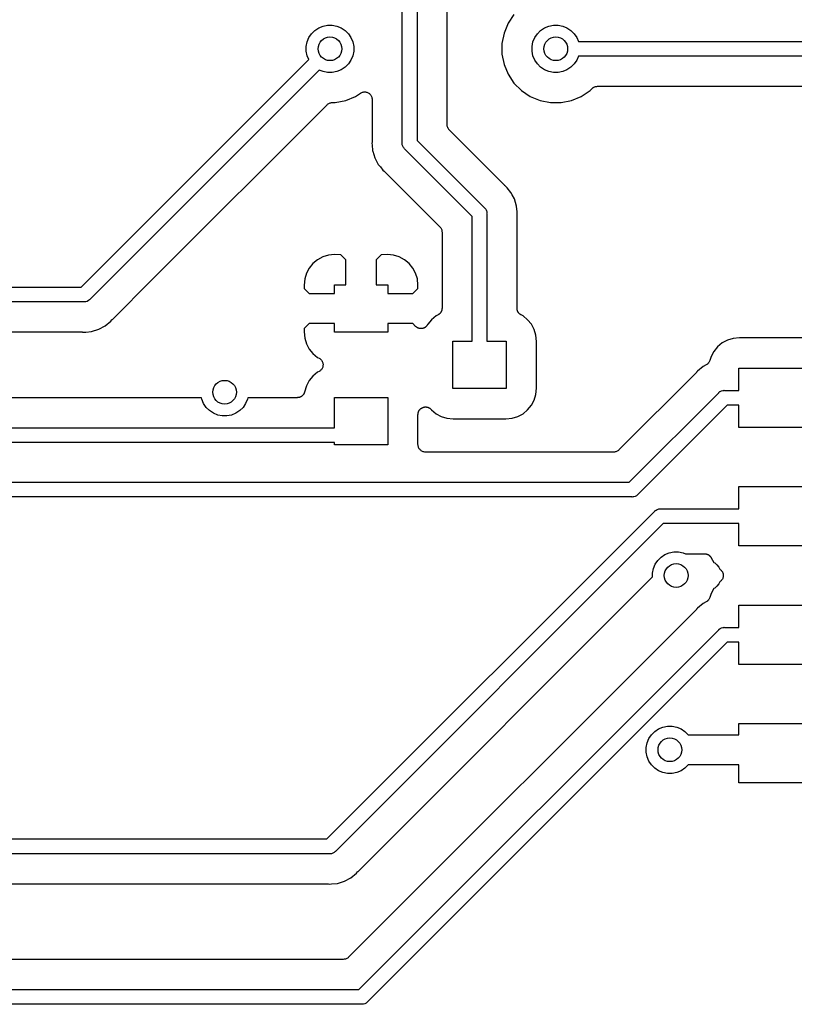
# Model space of a CAD drawing. Extents: x 0.71 to 5.18, y -2.29 to -0.62.
# Tile 24 of 29: x 3.58 to 4.1, y -2.27 to -1.62. Entities that reach past the tile are written whole.
import ezdxf

# ---------------------------------------------------------------- set-up
doc = ezdxf.new("R2010")
doc.units = 0
doc.header["$MEASUREMENT"] = 0
doc.layers.add('BLACK', color=7, linetype='CONTINUOUS')

msp = doc.modelspace()

# ---------------------------------------------------------------- linework, layer by layer
at = {"layer": 'BLACK', "linetype": 'CONTINUOUS'}
for p, q in [((3.83799, -1.70267), (3.83799, -1.50049)), ((3.84783, -1.50049), (3.84783, -1.70087)), ((3.86783, -1.69052), (3.86783, -1.51731)), ((3.91223, -1.61721), (3.90832, -1.62307)), ((3.77777, -1.62996), (3.77996, -1.62777)), ((3.77996, -1.62777), (3.78254, -1.62604)), ((3.78254, -1.62604), (3.78541, -1.62486)), ((3.78541, -1.62486), (3.78845, -1.62425)), ((3.78845, -1.62425), (3.79155, -1.62425)), ((3.79155, -1.62425), (3.79459, -1.62486)), ((3.79459, -1.62486), (3.79746, -1.62604)), ((3.79746, -1.62604), (3.80004, -1.62777)), ((3.80004, -1.62777), (3.80223, -1.62996)), ((3.90832, -1.62307), (3.90563, -1.62957)), ((3.92777, -1.62996), (3.92996, -1.62777)), ((3.92996, -1.62777), (3.93254, -1.62604)), ((3.93254, -1.62604), (3.93541, -1.62486)), ((3.93541, -1.62486), (3.93845, -1.62425)), ((3.93845, -1.62425), (3.94155, -1.62425)), ((3.94155, -1.62425), (3.94459, -1.62486)), ((3.94459, -1.62486), (3.94746, -1.62604)), ((3.94746, -1.62604), (3.95004, -1.62777)), ((3.95004, -1.62777), (3.95223, -1.62996)), ((3.77425, -1.63845), (3.77486, -1.63541)), ((3.77486, -1.63541), (3.77604, -1.63254)), ((3.77604, -1.63254), (3.77777, -1.62996)), ((3.80223, -1.62996), (3.80396, -1.63254)), ((3.80396, -1.63254), (3.80514, -1.63541)), ((3.80514, -1.63541), (3.80575, -1.63845)), ((3.90563, -1.62957), (3.90425, -1.63648)), ((3.92425, -1.63845), (3.92486, -1.63541)), ((3.92486, -1.63541), (3.92604, -1.63254)), ((3.92604, -1.63254), (3.92777, -1.62996)), ((3.95223, -1.62996), (3.95396, -1.63254)), ((3.95396, -1.63254), (3.95501, -1.63508)), ((3.95501, -1.63508), (4.14291, -1.63508)), ((3.77425, -1.64155), (3.77425, -1.63845)), ((3.77486, -1.64459), (3.77425, -1.64155)), ((3.80575, -1.64155), (3.80514, -1.64459)), ((3.80575, -1.63845), (3.80575, -1.64155)), ((3.90425, -1.63648), (3.90425, -1.64352)), ((3.92425, -1.64155), (3.92425, -1.63845)), ((3.92486, -1.64459), (3.92425, -1.64155)), ((3.62471, -1.79833), (3.77591, -1.64713)), ((3.77591, -1.64713), (3.77486, -1.64459)), ((3.80396, -1.64746), (3.80223, -1.65004)), ((3.80514, -1.64459), (3.80396, -1.64746)), ((3.90425, -1.64352), (3.90563, -1.65043)), ((3.92604, -1.64746), (3.92486, -1.64459)), ((3.92777, -1.65004), (3.92604, -1.64746)), ((3.95396, -1.64746), (3.95223, -1.65004)), ((3.95501, -1.64492), (3.95396, -1.64746)), ((4.14291, -1.64492), (3.95501, -1.64492)), ((3.78287, -1.65409), (3.6304, -1.80656)), ((3.78541, -1.65514), (3.78287, -1.65409)), ((3.78845, -1.65575), (3.78541, -1.65514)), ((3.79459, -1.65514), (3.79155, -1.65575)), ((3.79746, -1.65396), (3.79459, -1.65514)), ((3.80004, -1.65223), (3.79746, -1.65396)), ((3.80223, -1.65004), (3.80004, -1.65223)), ((3.90563, -1.65043), (3.90832, -1.65693)), ((3.92996, -1.65223), (3.92777, -1.65004)), ((3.93254, -1.65396), (3.92996, -1.65223)), ((3.93541, -1.65514), (3.93254, -1.65396)), ((3.93845, -1.65575), (3.93541, -1.65514)), ((3.94459, -1.65514), (3.94155, -1.65575)), ((3.94746, -1.65396), (3.94459, -1.65514)), ((3.95004, -1.65223), (3.94746, -1.65396)), ((3.95223, -1.65004), (3.95004, -1.65223)), ((3.79155, -1.65575), (3.78845, -1.65575)), ((3.90832, -1.65693), (3.91223, -1.66279)), ((3.94155, -1.65575), (3.93845, -1.65575)), ((3.91223, -1.66279), (3.91721, -1.66777)), ((3.91721, -1.66777), (3.92307, -1.67168)), ((3.95693, -1.67168), (3.96279, -1.66777)), ((3.96279, -1.66777), (3.96417, -1.66639)), ((3.96417, -1.66639), (3.96418, -1.66637)), ((3.96418, -1.66637), (3.96422, -1.66634)), ((3.96418, -1.66637), (3.96418, -1.66637)), ((3.96418, -1.66637), (3.96418, -1.66637)), ((3.96422, -1.66634), (3.96458, -1.66605)), ((3.96458, -1.66605), (3.96494, -1.66576)), ((3.96494, -1.66576), (3.96496, -1.66574)), ((3.96496, -1.66574), (3.96498, -1.66573)), ((3.96498, -1.66573), (3.96539, -1.66552)), ((3.96539, -1.66552), (3.9658, -1.6653)), ((3.9658, -1.6653), (3.96582, -1.66529)), ((3.96582, -1.66529), (3.96585, -1.66528)), ((3.96585, -1.66528), (3.96629, -1.66515)), ((3.96629, -1.66515), (3.96673, -1.66502)), ((3.96673, -1.66502), (3.96676, -1.66501)), ((3.96676, -1.66501), (3.96679, -1.66501)), ((3.96679, -1.66501), (3.96724, -1.66497)), ((3.96724, -1.66497), (3.96771, -1.66492)), ((3.96771, -1.66492), (4.12434, -1.66492)), ((3.79352, -1.67575), (3.80043, -1.67437)), ((3.80043, -1.67437), (3.80693, -1.67168)), ((3.80693, -1.67168), (3.81021, -1.66949)), ((3.81021, -1.66949), (3.81025, -1.66946)), ((3.81025, -1.66946), (3.81025, -1.66946)), ((3.81025, -1.66946), (3.81026, -1.66946)), ((3.81026, -1.66946), (3.81027, -1.66945)), ((3.81027, -1.66945), (3.8107, -1.66923)), ((3.8107, -1.66923), (3.81112, -1.66901)), ((3.81112, -1.66901), (3.81113, -1.66901)), ((3.81113, -1.66901), (3.81114, -1.669)), ((3.81114, -1.669), (3.8116, -1.66887)), ((3.8116, -1.66887), (3.81206, -1.66873)), ((3.81206, -1.66873), (3.81207, -1.66873)), ((3.81207, -1.66873), (3.81208, -1.66873)), ((3.81208, -1.66873), (3.81255, -1.66869)), ((3.81255, -1.66869), (3.81303, -1.66864)), ((3.81303, -1.66864), (3.81304, -1.66865)), ((3.81304, -1.66865), (3.81305, -1.66864)), ((3.81305, -1.66864), (3.81352, -1.6687)), ((3.81352, -1.6687), (3.814, -1.66875)), ((3.814, -1.66875), (3.81401, -1.66875)), ((3.81401, -1.66875), (3.81402, -1.66875)), ((3.81402, -1.66875), (3.81447, -1.66889)), ((3.81447, -1.66889), (3.81493, -1.66904)), ((3.81493, -1.66904), (3.81494, -1.66904)), ((3.81494, -1.66904), (3.81495, -1.66904)), ((3.81495, -1.66904), (3.81537, -1.66927)), ((3.81537, -1.66927), (3.81579, -1.6695)), ((3.81579, -1.6695), (3.8158, -1.66951)), ((3.8158, -1.66951), (3.81581, -1.66951)), ((3.81581, -1.66951), (3.81617, -1.66981)), ((3.81617, -1.66981), (3.81654, -1.67012)), ((3.81654, -1.67012), (3.81655, -1.67013)), ((3.81655, -1.67013), (3.81656, -1.67014)), ((3.81656, -1.67014), (3.81685, -1.67051)), ((3.81685, -1.67051), (3.81716, -1.67088)), ((3.81716, -1.67088), (3.81716, -1.67089)), ((3.81716, -1.67089), (3.81717, -1.6709)), ((3.81717, -1.6709), (3.81739, -1.67132)), ((3.81739, -1.67132), (3.81761, -1.67174)), ((3.81761, -1.67174), (3.81762, -1.67175)), ((3.81762, -1.67175), (3.81762, -1.67176)), ((3.81762, -1.67176), (3.81776, -1.67222)), ((3.81776, -1.67222), (3.8179, -1.67267)), ((3.8179, -1.67267), (3.8179, -1.67268)), ((3.8179, -1.67268), (3.8179, -1.67269)), ((3.8179, -1.67269), (3.81795, -1.67317)), ((3.81795, -1.67317), (3.81799, -1.67364)), ((3.81799, -1.67364), (3.81799, -1.70144)), ((3.92307, -1.67168), (3.92957, -1.67437)), ((3.92957, -1.67437), (3.93648, -1.67575)), ((3.94352, -1.67575), (3.95043, -1.67437)), ((3.95043, -1.67437), (3.95693, -1.67168)), ((3.67193, -1.79331), (3.78803, -1.67721)), ((3.78803, -1.67721), (3.78804, -1.6772)), ((3.78804, -1.6772), (3.78808, -1.67716)), ((3.78804, -1.6772), (3.78804, -1.6772)), ((3.78804, -1.6772), (3.78804, -1.6772)), ((3.78808, -1.67716), (3.78844, -1.67687)), ((3.78844, -1.67687), (3.7888, -1.67658)), ((3.7888, -1.67658), (3.78882, -1.67657)), ((3.78882, -1.67657), (3.78884, -1.67655)), ((3.78884, -1.67655), (3.78926, -1.67634)), ((3.78926, -1.67634), (3.78966, -1.67613)), ((3.78966, -1.67613), (3.78969, -1.67612)), ((3.78969, -1.67612), (3.78971, -1.67611)), ((3.78971, -1.67611), (3.79015, -1.67598)), ((3.79015, -1.67598), (3.7906, -1.67584)), ((3.7906, -1.67584), (3.79062, -1.67584)), ((3.79062, -1.67584), (3.79065, -1.67583)), ((3.79065, -1.67583), (3.79111, -1.67579)), ((3.79111, -1.67579), (3.79157, -1.67575)), ((3.79157, -1.67575), (3.79352, -1.67575)), ((3.93648, -1.67575), (3.94352, -1.67575)), ((3.86788, -1.69098), (3.86783, -1.69052)), ((3.86792, -1.69144), (3.86788, -1.69098)), ((3.86793, -1.69146), (3.86792, -1.69144)), ((3.86793, -1.69149), (3.86793, -1.69146)), ((3.86806, -1.69193), (3.86793, -1.69149)), ((3.86819, -1.69238), (3.86806, -1.69193)), ((3.8682, -1.6924), (3.86819, -1.69238)), ((3.86821, -1.69243), (3.8682, -1.6924)), ((3.86843, -1.69283), (3.86821, -1.69243)), ((3.86864, -1.69324), (3.86843, -1.69283)), ((3.86866, -1.69326), (3.86864, -1.69324)), ((3.86867, -1.69329), (3.86866, -1.69326)), ((3.86896, -1.69364), (3.86867, -1.69329)), ((3.86925, -1.69401), (3.86896, -1.69364)), ((3.86929, -1.69404), (3.86925, -1.69401)), ((3.8693, -1.69406), (3.86929, -1.69404)), ((3.86929, -1.69404), (3.86929, -1.69404)), ((3.86929, -1.69404), (3.86929, -1.69404)), ((3.90595, -1.73071), (3.8693, -1.69406)), ((3.84783, -1.70087), (3.89268, -1.74572)), ((3.81797, -1.70193), (3.81787, -1.70291)), ((3.81787, -1.70291), (3.81797, -1.70389)), ((3.81799, -1.70151), (3.81797, -1.70172)), ((3.81797, -1.70172), (3.81797, -1.70193)), ((3.81797, -1.70389), (3.81835, -1.7078)), ((3.81799, -1.70144), (3.81799, -1.70151)), ((3.83797, -1.70291), (3.83799, -1.70267)), ((3.83799, -1.70315), (3.83797, -1.70291)), ((3.83802, -1.70349), (3.83799, -1.70315)), ((3.83806, -1.70388), (3.83802, -1.70349)), ((3.83834, -1.70481), (3.83806, -1.70388)), ((3.8388, -1.70566), (3.83834, -1.70481)), ((3.8392, -1.70614), (3.8388, -1.70566)), ((3.83942, -1.70641), (3.8392, -1.70614)), ((3.8396, -1.70656), (3.83942, -1.70641)), ((3.88445, -1.75141), (3.8396, -1.70656)), ((3.81835, -1.7078), (3.81841, -1.708)), ((3.81841, -1.708), (3.81978, -1.7125)), ((3.81978, -1.7125), (3.82209, -1.71683)), ((3.82209, -1.71683), (3.82347, -1.71851)), ((3.82347, -1.71851), (3.82348, -1.71851)), ((3.82348, -1.71851), (3.82521, -1.72062)), ((3.82521, -1.72062), (3.82597, -1.72125)), ((3.82597, -1.72125), (3.82602, -1.72129)), ((3.82602, -1.72129), (3.82617, -1.72144)), ((3.82617, -1.72144), (3.82633, -1.72157)), ((3.82633, -1.72157), (3.86298, -1.75823)), ((3.90612, -1.73084), (3.90595, -1.73071)), ((3.90626, -1.73099), (3.90612, -1.73084)), ((3.90632, -1.73104), (3.90626, -1.73099)), ((3.90708, -1.73166), (3.90632, -1.73104)), ((3.9077, -1.73242), (3.90708, -1.73166)), ((3.91019, -1.73546), (3.9077, -1.73242)), ((3.91099, -1.73695), (3.91019, -1.73546)), ((3.91251, -1.73979), (3.91099, -1.73695)), ((3.91393, -1.74448), (3.91251, -1.73979)), ((3.89268, -1.74572), (3.89287, -1.74587)), ((3.89287, -1.74587), (3.89302, -1.74606)), ((3.89302, -1.74606), (3.89348, -1.74662)), ((3.89348, -1.74662), (3.89387, -1.74735)), ((3.91431, -1.74838), (3.91393, -1.74448)), ((3.88445, -1.83425), (3.88445, -1.75141)), ((3.89387, -1.74735), (3.89394, -1.74748)), ((3.89394, -1.74748), (3.89422, -1.74841)), ((3.89422, -1.74841), (3.89429, -1.74913)), ((3.89429, -1.74913), (3.89429, -1.74913)), ((3.89429, -1.74913), (3.89432, -1.74937)), ((3.89432, -1.74937), (3.89429, -1.74961)), ((3.89429, -1.74961), (3.89429, -1.83425)), ((3.91429, -1.75077), (3.91432, -1.75056)), ((3.91429, -1.75084), (3.91429, -1.75077)), ((3.91429, -1.81243), (3.91429, -1.75084)), ((3.91432, -1.74839), (3.91431, -1.74838)), ((3.91441, -1.74937), (3.91432, -1.74839)), ((3.91432, -1.75035), (3.91441, -1.74937)), ((3.91432, -1.75056), (3.91432, -1.75035)), ((3.86298, -1.75823), (3.863, -1.75824)), ((3.863, -1.75824), (3.863, -1.75824)), ((3.863, -1.75824), (3.863, -1.75824)), ((3.863, -1.75824), (3.86303, -1.75828)), ((3.86303, -1.75828), (3.86332, -1.75864)), ((3.86332, -1.75864), (3.86361, -1.759)), ((3.86361, -1.759), (3.86363, -1.75902)), ((3.86363, -1.75902), (3.86364, -1.75904)), ((3.86364, -1.75904), (3.86386, -1.75945)), ((3.86386, -1.75945), (3.86407, -1.75986)), ((3.86407, -1.75986), (3.86408, -1.75988)), ((3.86408, -1.75988), (3.86409, -1.75991)), ((3.86409, -1.75991), (3.86422, -1.76035)), ((3.86422, -1.76035), (3.86435, -1.76079)), ((3.86435, -1.76079), (3.86436, -1.76082)), ((3.86436, -1.76082), (3.86436, -1.76084)), ((3.86436, -1.76084), (3.8644, -1.7613)), ((3.8644, -1.7613), (3.86445, -1.76176)), ((3.86445, -1.76176), (3.86445, -1.81243)), ((3.78522, -1.77828), (3.78175, -1.78014)), ((3.78899, -1.77714), (3.78522, -1.77828)), ((3.79311, -1.77673), (3.78899, -1.77714)), ((3.79727, -1.77681), (3.79311, -1.77673)), ((3.80063, -1.78017), (3.79727, -1.77681)), ((3.82399, -1.77681), (3.82063, -1.78017)), ((3.82815, -1.77673), (3.82399, -1.77681)), ((3.83227, -1.77714), (3.82815, -1.77673)), ((3.83604, -1.77828), (3.83227, -1.77714)), ((3.83951, -1.78014), (3.83604, -1.77828)), ((3.7762, -1.78569), (3.77435, -1.78916)), ((3.7787, -1.78264), (3.7762, -1.78569)), ((3.78175, -1.78014), (3.7787, -1.78264)), ((3.80063, -1.79685), (3.80063, -1.78017)), ((3.82063, -1.78017), (3.82063, -1.79685)), ((3.84256, -1.78264), (3.83951, -1.78014)), ((3.84506, -1.78569), (3.84256, -1.78264)), ((3.84691, -1.78916), (3.84506, -1.78569)), ((3.77435, -1.78916), (3.7732, -1.79293)), ((3.84806, -1.79293), (3.84691, -1.78916)), ((2.59699, -1.79833), (3.62471, -1.79833)), ((3.64541, -1.81983), (3.67193, -1.79332)), ((3.67193, -1.79332), (3.67193, -1.79331)), ((3.7732, -1.79293), (3.7728, -1.79703)), ((3.7728, -1.79703), (3.77286, -1.79922)), ((3.77286, -1.79922), (3.77623, -1.8026)), ((3.79291, -1.8026), (3.79291, -1.79685)), ((3.79291, -1.79685), (3.80063, -1.79685)), ((3.82063, -1.79685), (3.82835, -1.79685)), ((3.82835, -1.79685), (3.82835, -1.8026)), ((3.84503, -1.8026), (3.8484, -1.79922)), ((3.84846, -1.79703), (3.84806, -1.79293)), ((3.8484, -1.79922), (3.84846, -1.79703)), ((3.77623, -1.8026), (3.79291, -1.8026)), ((3.82835, -1.8026), (3.84503, -1.8026)), ((3.62651, -1.80817), (2.59879, -1.80817)), ((3.62675, -1.80819), (3.62651, -1.80817)), ((3.62699, -1.80817), (3.62675, -1.80819)), ((3.62772, -1.8081), (3.62699, -1.80817)), ((3.62699, -1.80817), (3.62699, -1.80817)), ((3.62864, -1.80782), (3.62772, -1.8081)), ((3.6295, -1.80736), (3.62864, -1.80782)), ((3.63025, -1.80674), (3.6295, -1.80736)), ((3.6304, -1.80656), (3.63025, -1.80674)), ((3.86049, -1.81754), (3.85744, -1.82004)), ((3.86181, -1.81684), (3.86049, -1.81754)), ((3.86199, -1.81671), (3.86181, -1.81684)), ((3.86219, -1.81661), (3.86199, -1.81671)), ((3.8624, -1.81644), (3.86219, -1.81661)), ((3.86262, -1.8163), (3.8624, -1.81644)), ((3.86277, -1.81614), (3.86262, -1.8163)), ((3.86295, -1.816), (3.86277, -1.81614)), ((3.86312, -1.8158), (3.86295, -1.816)), ((3.86331, -1.81561), (3.86312, -1.8158)), ((3.86343, -1.81542), (3.86331, -1.81561)), ((3.86357, -1.81525), (3.86343, -1.81542)), ((3.8637, -1.81502), (3.86357, -1.81525)), ((3.86385, -1.8148), (3.8637, -1.81502)), ((3.86394, -1.81459), (3.86385, -1.8148)), ((3.86404, -1.8144), (3.86394, -1.81459)), ((3.86413, -1.81414), (3.86404, -1.8144)), ((3.86423, -1.8139), (3.86413, -1.81414)), ((3.86427, -1.81368), (3.86423, -1.8139)), ((3.86434, -1.81347), (3.86427, -1.81368)), ((3.86437, -1.8132), (3.86434, -1.81347)), ((3.86442, -1.81294), (3.86437, -1.8132)), ((3.86445, -1.8125), (3.86442, -1.81272)), ((3.86442, -1.81272), (3.86442, -1.81294)), ((3.86445, -1.81243), (3.86445, -1.8125)), ((3.91431, -1.81265), (3.91429, -1.81243)), ((3.91431, -1.81287), (3.91431, -1.81265)), ((3.91436, -1.81313), (3.91431, -1.81287)), ((3.91439, -1.8134), (3.91436, -1.81313)), ((3.91445, -1.81361), (3.91439, -1.8134)), ((3.91449, -1.81383), (3.91445, -1.81361)), ((3.91459, -1.81408), (3.91449, -1.81383)), ((3.91467, -1.81433), (3.91459, -1.81408)), ((3.91477, -1.81453), (3.91467, -1.81433)), ((3.91486, -1.81474), (3.91477, -1.81453)), ((3.915, -1.81496), (3.91486, -1.81474)), ((3.91513, -1.8152), (3.915, -1.81496)), ((3.91527, -1.81537), (3.91513, -1.8152)), ((3.91539, -1.81555), (3.91527, -1.81537)), ((3.91557, -1.81574), (3.91539, -1.81555)), ((3.91574, -1.81595), (3.91557, -1.81574)), ((3.91591, -1.81609), (3.91574, -1.81595)), ((3.91607, -1.81625), (3.91591, -1.81609)), ((3.91629, -1.8164), (3.91607, -1.81625)), ((3.9165, -1.81657), (3.91629, -1.8164)), ((3.91669, -1.81668), (3.9165, -1.81657)), ((3.91687, -1.8168), (3.91669, -1.81668)), ((3.91693, -1.81684), (3.91687, -1.8168)), ((3.91825, -1.81754), (3.91693, -1.81684)), ((3.9213, -1.82004), (3.91825, -1.81754)), ((3.63634, -1.82638), (3.64066, -1.82407)), ((3.64066, -1.82407), (3.64446, -1.82096)), ((3.64446, -1.82096), (3.64508, -1.82019)), ((3.64508, -1.82019), (3.64513, -1.82014)), ((3.64513, -1.82014), (3.64528, -1.81999)), ((3.64528, -1.81999), (3.64541, -1.81983)), ((3.77623, -1.8226), (3.77286, -1.82597)), ((3.79291, -1.8226), (3.77623, -1.8226)), ((3.79291, -1.82835), (3.79291, -1.8226)), ((3.84503, -1.8226), (3.82835, -1.8226)), ((3.82835, -1.8226), (3.82835, -1.82835)), ((3.84689, -1.82446), (3.84503, -1.8226)), ((3.84707, -1.82461), (3.84689, -1.82446)), ((3.84723, -1.82478), (3.84707, -1.82461)), ((3.84745, -1.82492), (3.84723, -1.82478)), ((3.84765, -1.82508), (3.84745, -1.82492)), ((3.84785, -1.82519), (3.84765, -1.82508)), ((3.84804, -1.82532), (3.84785, -1.82519)), ((3.84828, -1.82542), (3.84804, -1.82532)), ((3.84851, -1.82555), (3.84828, -1.82542)), ((3.85273, -1.82537), (3.85252, -1.82545)), ((3.85295, -1.82522), (3.85273, -1.82537)), ((3.85318, -1.8251), (3.85295, -1.82522)), ((3.85336, -1.82496), (3.85318, -1.8251)), ((3.85355, -1.82483), (3.85336, -1.82496)), ((3.85374, -1.82465), (3.85355, -1.82483)), ((3.85394, -1.82449), (3.85374, -1.82465)), ((3.85409, -1.82431), (3.85394, -1.82449)), ((3.85425, -1.82415), (3.85409, -1.82431)), ((3.8544, -1.82394), (3.85425, -1.82415)), ((3.85456, -1.82374), (3.8544, -1.82394)), ((3.85467, -1.82354), (3.85456, -1.82374)), ((3.8548, -1.82335), (3.85467, -1.82354)), ((3.85484, -1.82329), (3.8548, -1.82335)), ((3.85494, -1.82309), (3.85484, -1.82329)), ((3.85744, -1.82004), (3.85494, -1.82309)), ((3.9238, -1.82309), (3.9213, -1.82004)), ((3.92565, -1.82656), (3.9238, -1.82309)), ((2.99713, -1.82817), (3.62528, -1.82817)), ((3.62528, -1.82817), (3.62535, -1.82817)), ((3.62535, -1.82817), (3.62556, -1.82819)), ((3.62556, -1.82819), (3.62577, -1.82819)), ((3.62577, -1.82819), (3.62675, -1.82829)), ((3.62675, -1.82829), (3.62773, -1.82819)), ((3.62773, -1.82819), (3.62774, -1.82819)), ((3.62774, -1.82819), (3.63164, -1.82781)), ((3.63164, -1.82781), (3.63634, -1.82638)), ((3.77286, -1.82597), (3.7728, -1.82817)), ((3.7728, -1.82817), (3.7732, -1.83227)), ((3.82835, -1.82835), (3.79291, -1.82835)), ((3.84873, -1.82561), (3.84851, -1.82555)), ((3.84894, -1.8257), (3.84873, -1.82561)), ((3.84919, -1.82576), (3.84894, -1.8257)), ((3.84944, -1.82583), (3.84919, -1.82576)), ((3.84967, -1.82585), (3.84944, -1.82583)), ((3.84989, -1.8259), (3.84967, -1.82585)), ((3.85015, -1.8259), (3.84989, -1.8259)), ((3.85041, -1.82593), (3.85015, -1.8259)), ((3.85064, -1.82591), (3.85041, -1.82593)), ((3.85087, -1.82591), (3.85064, -1.82591)), ((3.85112, -1.82586), (3.85087, -1.82591)), ((3.85138, -1.82584), (3.85112, -1.82586)), ((3.8516, -1.82577), (3.85138, -1.82584)), ((3.85183, -1.82573), (3.8516, -1.82577)), ((3.85207, -1.82563), (3.85183, -1.82573)), ((3.85232, -1.82556), (3.85207, -1.82563)), ((3.85252, -1.82545), (3.85232, -1.82556)), ((3.9268, -1.83033), (3.92565, -1.82656)), ((3.92721, -1.8345), (3.9268, -1.83033)), ((3.7732, -1.83227), (3.77435, -1.83604)), ((3.77435, -1.83604), (3.7762, -1.83951)), ((3.87165, -1.86575), (3.87165, -1.83425)), ((3.87165, -1.83425), (3.88445, -1.83425)), ((3.89429, -1.83425), (3.90709, -1.83425)), ((3.90709, -1.83425), (3.90709, -1.86575)), ((3.92721, -1.8655), (3.92721, -1.8345)), ((4.04752, -1.83799), (4.04502, -1.84104)), ((4.05057, -1.83549), (4.04752, -1.83799)), ((4.05404, -1.83364), (4.05057, -1.83549)), ((4.05781, -1.83249), (4.05404, -1.83364)), ((4.06198, -1.83208), (4.05781, -1.83249)), ((4.18228, -1.83208), (4.06198, -1.83208)), ((3.7762, -1.83951), (3.7787, -1.84256)), ((3.7787, -1.84256), (3.78175, -1.84506)), ((3.78175, -1.84506), (3.78275, -1.84559)), ((4.04317, -1.84451), (4.0424, -1.84705)), ((4.04502, -1.84104), (4.04317, -1.84451)), ((3.78275, -1.84559), (3.78279, -1.84561)), ((3.78279, -1.84561), (3.78279, -1.84561)), ((3.78279, -1.84561), (3.78279, -1.84561)), ((3.78279, -1.84561), (3.78281, -1.84562)), ((3.78281, -1.84562), (3.78321, -1.8459)), ((3.78321, -1.8459), (3.7836, -1.84616)), ((3.7836, -1.84616), (3.7836, -1.84617)), ((3.7836, -1.84617), (3.78361, -1.84618)), ((3.78361, -1.84618), (3.78395, -1.84653)), ((3.78395, -1.84653), (3.78428, -1.84686)), ((3.78428, -1.84686), (3.78429, -1.84687)), ((3.78429, -1.84687), (3.78429, -1.84688)), ((3.78429, -1.84688), (3.78456, -1.84728)), ((3.78456, -1.84728), (3.78482, -1.84767)), ((3.78482, -1.84767), (3.78482, -1.84768)), ((3.78482, -1.84768), (3.78483, -1.84769)), ((3.78483, -1.84769), (3.785, -1.84813)), ((3.78516, -1.85149), (3.78498, -1.85193)), ((3.785, -1.84813), (3.78518, -1.84858)), ((3.78517, -1.85148), (3.78516, -1.85149)), ((3.78527, -1.85099), (3.78517, -1.85147)), ((3.78517, -1.85147), (3.78517, -1.85148)), ((3.78518, -1.84858), (3.78519, -1.84859)), ((3.78519, -1.84859), (3.78519, -1.8486)), ((3.78519, -1.8486), (3.78528, -1.84907)), ((3.78536, -1.85053), (3.78527, -1.85099)), ((3.78528, -1.84907), (3.78537, -1.84954)), ((3.78537, -1.85003), (3.78536, -1.85051)), ((3.78536, -1.85051), (3.78536, -1.85052)), ((3.78536, -1.85052), (3.78536, -1.85053)), ((3.78537, -1.84954), (3.78537, -1.84955)), ((3.78537, -1.84955), (3.78537, -1.84956)), ((3.78537, -1.84956), (3.78537, -1.85003)), ((4.03798, -1.85107), (4.03418, -1.85418)), ((4.03997, -1.85), (4.03798, -1.85107)), ((4.04036, -1.84975), (4.03997, -1.85)), ((4.04074, -1.84949), (4.04036, -1.84975)), ((4.04076, -1.84948), (4.04074, -1.84949)), ((4.04078, -1.84946), (4.04076, -1.84948)), ((4.04111, -1.84914), (4.04078, -1.84946)), ((4.04144, -1.84881), (4.04111, -1.84914)), ((4.04145, -1.84879), (4.04144, -1.84881)), ((4.04147, -1.84877), (4.04145, -1.84879)), ((4.04173, -1.84839), (4.04147, -1.84877)), ((4.04199, -1.84801), (4.04173, -1.84839)), ((4.042, -1.84798), (4.04199, -1.84801)), ((4.04202, -1.84796), (4.042, -1.84798)), ((4.04219, -1.84754), (4.04202, -1.84796)), ((4.04238, -1.84711), (4.04219, -1.84754)), ((4.04239, -1.84706), (4.04238, -1.84711)), ((4.0424, -1.84705), (4.04239, -1.84706)), ((4.04239, -1.84706), (4.04239, -1.84706)), ((4.04239, -1.84706), (4.04239, -1.84706)), ((3.7787, -1.85744), (3.7762, -1.86049)), ((3.78175, -1.85494), (3.7787, -1.85744)), ((3.78275, -1.85441), (3.78175, -1.85494)), ((3.78315, -1.85414), (3.78275, -1.85441)), ((3.78354, -1.85388), (3.78315, -1.85414)), ((3.78355, -1.85387), (3.78354, -1.85388)), ((3.78356, -1.85387), (3.78355, -1.85387)), ((3.7839, -1.85353), (3.78356, -1.85387)), ((3.78424, -1.8532), (3.7839, -1.85353)), ((3.78425, -1.85318), (3.78424, -1.85319)), ((3.78424, -1.85319), (3.78424, -1.8532)), ((3.78452, -1.85278), (3.78425, -1.85318)), ((3.78478, -1.85239), (3.78452, -1.85278)), ((3.78479, -1.85238), (3.78478, -1.85239)), ((3.78498, -1.85193), (3.78479, -1.85237)), ((3.78479, -1.85237), (3.78479, -1.85238)), ((4.03323, -1.85531), (3.98201, -1.90653)), ((4.03336, -1.85514), (4.03323, -1.85531)), ((4.03351, -1.855), (4.03336, -1.85514)), ((4.03356, -1.85494), (4.03351, -1.855)), ((4.03418, -1.85418), (4.03356, -1.85494)), ((4.06173, -1.86697), (4.06173, -1.8522)), ((4.06173, -1.8522), (4.27827, -1.8522)), ((3.77435, -1.86396), (3.77307, -1.86817)), ((3.7762, -1.86049), (3.77435, -1.86396)), ((3.7708, -1.87112), (3.77058, -1.87126)), ((3.77103, -1.871), (3.7708, -1.87112)), ((3.77121, -1.87085), (3.77103, -1.871)), ((3.7714, -1.87073), (3.77121, -1.87085)), ((3.77159, -1.87054), (3.7714, -1.87073)), ((3.77179, -1.87038), (3.77159, -1.87054)), ((3.77193, -1.8702), (3.77179, -1.87038)), ((3.7721, -1.87005), (3.77193, -1.8702)), ((3.77225, -1.86983), (3.7721, -1.87005)), ((3.77241, -1.86963), (3.77225, -1.86983)), ((3.77252, -1.86943), (3.77241, -1.86963)), ((3.77265, -1.86924), (3.77252, -1.86943)), ((3.77275, -1.869), (3.77265, -1.86924)), ((3.77288, -1.86877), (3.77275, -1.869)), ((3.77294, -1.86855), (3.77288, -1.86877)), ((3.77303, -1.86834), (3.77294, -1.86855)), ((3.77307, -1.86817), (3.77303, -1.86834)), ((3.90709, -1.86575), (3.87165, -1.86575)), ((3.92565, -1.87344), (3.9268, -1.86967)), ((3.9268, -1.86967), (3.92721, -1.8655)), ((3.98883, -1.92799), (4.04824, -1.86858)), ((4.04824, -1.86858), (4.04839, -1.86839)), ((4.04839, -1.86839), (4.04858, -1.86824)), ((4.04858, -1.86824), (4.04911, -1.86781)), ((4.04858, -1.86824), (4.04858, -1.86824)), ((4.04911, -1.86781), (4.04914, -1.86778)), ((4.04914, -1.86778), (4.05, -1.86732)), ((4.05, -1.86732), (4.05093, -1.86704)), ((4.05093, -1.86704), (4.05165, -1.86697)), ((4.05165, -1.86697), (4.05189, -1.86694)), ((4.05165, -1.86697), (4.05165, -1.86697)), ((4.05189, -1.86694), (4.05213, -1.86697)), ((4.05213, -1.86697), (4.06173, -1.86697)), ((3.70466, -1.87183), (2.99713, -1.87183)), ((3.70486, -1.8728), (3.70466, -1.87183)), ((3.70604, -1.87567), (3.70486, -1.8728)), ((3.70777, -1.87825), (3.70604, -1.87567)), ((3.73396, -1.87567), (3.73223, -1.87825)), ((3.73514, -1.8728), (3.73396, -1.87567)), ((3.73534, -1.87183), (3.73514, -1.8728)), ((3.76827, -1.87183), (3.73534, -1.87183)), ((3.76849, -1.87181), (3.76827, -1.87183)), ((3.76872, -1.87181), (3.76849, -1.87181)), ((3.76898, -1.87176), (3.76872, -1.87181)), ((3.76924, -1.87174), (3.76898, -1.87176)), ((3.76946, -1.87167), (3.76924, -1.87174)), ((3.76968, -1.87163), (3.76946, -1.87167)), ((3.76992, -1.87153), (3.76968, -1.87163)), ((3.77017, -1.87145), (3.76992, -1.87153)), ((3.77037, -1.87135), (3.77017, -1.87145)), ((3.77058, -1.87126), (3.77037, -1.87135)), ((3.79291, -1.89183), (3.79291, -1.87165)), ((3.79291, -1.87165), (3.82835, -1.87165)), ((3.82835, -1.87165), (3.82835, -1.90315)), ((3.9213, -1.87996), (3.9238, -1.87691)), ((3.9238, -1.87691), (3.92565, -1.87344)), ((4.05393, -1.87681), (3.99452, -1.93622)), ((4.06173, -1.87681), (4.05393, -1.87681)), ((4.06173, -1.89157), (4.06173, -1.87681)), ((3.70996, -1.88044), (3.70777, -1.87825)), ((3.71254, -1.88216), (3.70996, -1.88044)), ((3.71541, -1.88335), (3.71254, -1.88216)), ((3.71845, -1.88396), (3.71541, -1.88335)), ((3.72155, -1.88396), (3.71845, -1.88396)), ((3.72459, -1.88335), (3.72155, -1.88396)), ((3.72746, -1.88216), (3.72459, -1.88335)), ((3.73004, -1.88044), (3.72746, -1.88216)), ((3.73223, -1.87825), (3.73004, -1.88044)), ((3.84847, -1.88293), (3.84849, -1.88269)), ((3.84847, -1.883), (3.84847, -1.88293)), ((3.84847, -1.90299), (3.84847, -1.883)), ((3.84849, -1.88269), (3.8485, -1.88245)), ((3.8485, -1.88245), (3.84855, -1.88221)), ((3.84855, -1.88221), (3.84858, -1.88196)), ((3.84858, -1.88196), (3.84865, -1.88173)), ((3.84865, -1.88173), (3.8487, -1.8815)), ((3.8487, -1.8815), (3.8488, -1.88127)), ((3.8488, -1.88127), (3.84887, -1.88103)), ((3.84887, -1.88103), (3.84899, -1.88082)), ((3.84899, -1.88082), (3.84908, -1.8806)), ((3.84908, -1.8806), (3.84922, -1.88039)), ((3.84922, -1.88039), (3.84934, -1.88017)), ((3.84934, -1.88017), (3.84949, -1.87999)), ((3.84949, -1.87999), (3.84963, -1.87979)), ((3.84963, -1.87979), (3.84981, -1.87962)), ((3.84981, -1.87962), (3.84997, -1.87942)), ((3.84997, -1.87942), (3.85015, -1.87928)), ((3.85015, -1.87928), (3.85032, -1.87911)), ((3.85032, -1.87911), (3.85053, -1.87897)), ((3.85053, -1.87897), (3.85073, -1.87881)), ((3.85073, -1.87881), (3.85094, -1.8787)), ((3.85094, -1.8787), (3.85114, -1.87857)), ((3.85114, -1.87857), (3.85137, -1.87848)), ((3.85137, -1.87848), (3.85159, -1.87836)), ((3.85159, -1.87836), (3.85182, -1.87829)), ((3.85182, -1.87829), (3.85204, -1.8782)), ((3.85204, -1.8782), (3.85229, -1.87816)), ((3.85229, -1.87816), (3.85253, -1.87808)), ((3.85253, -1.87808), (3.85277, -1.87806)), ((3.85277, -1.87806), (3.853, -1.87802)), ((3.853, -1.87802), (3.85325, -1.87802)), ((3.85325, -1.87802), (3.8535, -1.878)), ((3.8535, -1.878), (3.85374, -1.87802)), ((3.85374, -1.87802), (3.85397, -1.87802)), ((3.85397, -1.87802), (3.85422, -1.87807)), ((3.85422, -1.87807), (3.85447, -1.8781)), ((3.85447, -1.8781), (3.8547, -1.87817)), ((3.8547, -1.87817), (3.85493, -1.87821)), ((3.85493, -1.87821), (3.85516, -1.87831)), ((3.85516, -1.87831), (3.8554, -1.87839)), ((3.8554, -1.87839), (3.85561, -1.8785)), ((3.85561, -1.8785), (3.85583, -1.87859)), ((3.85583, -1.87859), (3.85604, -1.87873)), ((3.85604, -1.87873), (3.85626, -1.87885)), ((3.85626, -1.87885), (3.85645, -1.879)), ((3.85645, -1.879), (3.85664, -1.87913)), ((3.85664, -1.87913), (3.85682, -1.87931)), ((3.85682, -1.87931), (3.85702, -1.87947)), ((3.85702, -1.87947), (3.85717, -1.87966)), ((3.85717, -1.87966), (3.85733, -1.87982)), ((3.85733, -1.87982), (3.85744, -1.87996)), ((3.85744, -1.87996), (3.86049, -1.88246)), ((3.86049, -1.88246), (3.86396, -1.88432)), ((3.86396, -1.88432), (3.86773, -1.88546)), ((3.91101, -1.88546), (3.91478, -1.88432)), ((3.91478, -1.88432), (3.91825, -1.88246)), ((3.91825, -1.88246), (3.9213, -1.87996)), ((3.86773, -1.88546), (3.8719, -1.88587)), ((3.8719, -1.88587), (3.90684, -1.88587)), ((3.90684, -1.88587), (3.91101, -1.88546)), ((2.39879, -1.89183), (3.79291, -1.89183)), ((4.27827, -1.89157), (4.06173, -1.89157)), ((3.79291, -1.90167), (2.39699, -1.90167)), ((3.79291, -1.90315), (3.79291, -1.90167)), ((3.82835, -1.90315), (3.79291, -1.90315)), ((3.84851, -1.90346), (3.84847, -1.90299)), ((3.84856, -1.90393), (3.84851, -1.90346)), ((3.84856, -1.90395), (3.84856, -1.90393)), ((3.84856, -1.90396), (3.84856, -1.90395)), ((3.8487, -1.90441), (3.84856, -1.90396)), ((3.84883, -1.90486), (3.8487, -1.90441)), ((3.84884, -1.90488), (3.84883, -1.90486)), ((3.84884, -1.9049), (3.84884, -1.90488)), ((3.84907, -1.90531), (3.84884, -1.9049)), ((3.84928, -1.90573), (3.84907, -1.90531)), ((3.84929, -1.90574), (3.84928, -1.90573)), ((3.8493, -1.90576), (3.84929, -1.90574)), ((3.8496, -1.90612), (3.8493, -1.90576)), ((3.8499, -1.90649), (3.8496, -1.90612)), ((3.84991, -1.9065), (3.8499, -1.90649)), ((3.84992, -1.90651), (3.84991, -1.9065)), ((3.85028, -1.90682), (3.84992, -1.90651)), ((3.85064, -1.90712), (3.85028, -1.90682)), ((3.85066, -1.90713), (3.85064, -1.90712)), ((3.85067, -1.90714), (3.85066, -1.90713)), ((3.85109, -1.90736), (3.85067, -1.90714)), ((3.8515, -1.90759), (3.85109, -1.90736)), ((3.85151, -1.90759), (3.8515, -1.90759)), ((3.85153, -1.9076), (3.85151, -1.90759)), ((3.85198, -1.90774), (3.85153, -1.9076)), ((3.85243, -1.90788), (3.85198, -1.90774)), ((3.85245, -1.90788), (3.85243, -1.90788)), ((3.85246, -1.90789), (3.85245, -1.90788)), ((3.85293, -1.90794), (3.85246, -1.90789)), ((3.8534, -1.90799), (3.85293, -1.90794)), ((3.85343, -1.90799), (3.8534, -1.90799)), ((3.85347, -1.90799), (3.85343, -1.90799)), ((3.85343, -1.90799), (3.85343, -1.90799)), ((3.85343, -1.90799), (3.85343, -1.90799)), ((3.97847, -1.90799), (3.85347, -1.90799)), ((3.97893, -1.90795), (3.97847, -1.90799)), ((3.97939, -1.90791), (3.97893, -1.90795)), ((3.97942, -1.9079), (3.97939, -1.90791)), ((3.97944, -1.9079), (3.97942, -1.9079)), ((3.97988, -1.90776), (3.97944, -1.9079)), ((3.98033, -1.90763), (3.97988, -1.90776)), ((3.98035, -1.90762), (3.98033, -1.90763)), ((3.98038, -1.90761), (3.98035, -1.90762)), ((3.98079, -1.9074), (3.98038, -1.90761)), ((3.9812, -1.90719), (3.98079, -1.9074)), ((3.98122, -1.90717), (3.9812, -1.90719)), ((3.98124, -1.90716), (3.98122, -1.90717)), ((3.9816, -1.90686), (3.98124, -1.90716)), ((3.98196, -1.90658), (3.9816, -1.90686)), ((3.982, -1.90654), (3.98196, -1.90658)), ((3.98201, -1.90653), (3.982, -1.90654)), ((3.982, -1.90654), (3.982, -1.90654)), ((3.982, -1.90654), (3.982, -1.90654)), ((3.29733, -1.92799), (3.98883, -1.92799)), ((3.99436, -1.93641), (3.99361, -1.93702)), ((3.99452, -1.93622), (3.99436, -1.93641)), ((4.06173, -1.94571), (4.06173, -1.93094)), ((4.06173, -1.93094), (4.27827, -1.93094)), ((3.99063, -1.93783), (3.29913, -1.93783)), ((3.99087, -1.93786), (3.99063, -1.93783)), ((3.99111, -1.93783), (3.99087, -1.93786)), ((3.99183, -1.93776), (3.99111, -1.93783)), ((3.99111, -1.93783), (3.99111, -1.93783)), ((3.99276, -1.93748), (3.99183, -1.93776)), ((3.99361, -1.93702), (3.99276, -1.93748)), ((3.78796, -2.16508), (4.00572, -1.94732)), ((4.00572, -1.94732), (4.00587, -1.94713)), ((4.00587, -1.94713), (4.00616, -1.9469)), ((4.00616, -1.9469), (4.00662, -1.94652)), ((4.00662, -1.94652), (4.00748, -1.94606)), ((4.00748, -1.94606), (4.00749, -1.94606)), ((4.00749, -1.94606), (4.00841, -1.94578)), ((4.00841, -1.94578), (4.00913, -1.94571)), ((4.00913, -1.94571), (4.00937, -1.94568)), ((4.00913, -1.94571), (4.00913, -1.94571)), ((4.00937, -1.94568), (4.00961, -1.94571)), ((4.00961, -1.94571), (4.06173, -1.94571)), ((4.01141, -1.95555), (3.79365, -2.17331)), ((4.06173, -1.95555), (4.01141, -1.95555)), ((4.06173, -1.97031), (4.06173, -1.95555)), ((4.01254, -1.97604), (4.01541, -1.97486)), ((4.01541, -1.97486), (4.01845, -1.97425)), ((4.01845, -1.97425), (4.02155, -1.97425)), ((4.02155, -1.97425), (4.02459, -1.97486)), ((4.02459, -1.97486), (4.02627, -1.97555)), ((4.02627, -1.97555), (4.03886, -1.97555)), ((4.03886, -1.97555), (4.03893, -1.97555)), ((4.03893, -1.97555), (4.03915, -1.97558)), ((4.03915, -1.97558), (4.03937, -1.97558)), ((4.03937, -1.97558), (4.03963, -1.97563)), ((4.03963, -1.97563), (4.0399, -1.97566)), ((4.0399, -1.97566), (4.04011, -1.97573)), ((4.04011, -1.97573), (4.04032, -1.97577)), ((4.04032, -1.97577), (4.04057, -1.97587)), ((4.04057, -1.97587), (4.04083, -1.97596)), ((4.27827, -1.97031), (4.06173, -1.97031)), ((4.00604, -1.98254), (4.00777, -1.97996)), ((4.00777, -1.97996), (4.00996, -1.97777)), ((4.00996, -1.97777), (4.01254, -1.97604)), ((4.04083, -1.97596), (4.04102, -1.97606)), ((4.04102, -1.97606), (4.04122, -1.97615)), ((4.04122, -1.97615), (4.04145, -1.9763)), ((4.04145, -1.9763), (4.04168, -1.97643)), ((4.04168, -1.97643), (4.04185, -1.97657)), ((4.04185, -1.97657), (4.04204, -1.97669)), ((4.04204, -1.97669), (4.04222, -1.97688)), ((4.04222, -1.97688), (4.04243, -1.97705)), ((4.04243, -1.97705), (4.04257, -1.97723)), ((4.04257, -1.97723), (4.04272, -1.97738)), ((4.04272, -1.97738), (4.04287, -1.9776)), ((4.04287, -1.9776), (4.04304, -1.97781)), ((4.04304, -1.97781), (4.04314, -1.97801)), ((4.04314, -1.97801), (4.04327, -1.97819)), ((4.04327, -1.97819), (4.04492, -1.98129)), ((4.04492, -1.98129), (4.04558, -1.98165)), ((4.04558, -1.98165), (4.04711, -1.98289)), ((4.00425, -1.98845), (4.00486, -1.98541)), ((4.00425, -1.99099), (4.00425, -1.98845)), ((4.00486, -1.98541), (4.00604, -1.98254)), ((4.04711, -1.98289), (4.04835, -1.98442)), ((4.04835, -1.98442), (4.04911, -1.98583)), ((4.04911, -1.98583), (4.04948, -1.98613)), ((4.04948, -1.98613), (4.04951, -1.98616)), ((4.04951, -1.98616), (4.04951, -1.98616)), ((4.04951, -1.98616), (4.04951, -1.98616)), ((4.04951, -1.98616), (4.04954, -1.98618)), ((4.04954, -1.98618), (4.04987, -1.98652)), ((4.04987, -1.98652), (4.0502, -1.98686)), ((4.0502, -1.98686), (4.05021, -1.98687)), ((4.05021, -1.98687), (4.05022, -1.98688)), ((4.05022, -1.98688), (4.05048, -1.98728)), ((4.05048, -1.98728), (4.05073, -1.98767)), ((4.05073, -1.98767), (4.05074, -1.98768)), ((4.05074, -1.98768), (4.05075, -1.9877)), ((4.05075, -1.9877), (4.05093, -1.98814)), ((4.05093, -1.98814), (4.0511, -1.98857)), ((4.0511, -1.98857), (4.05111, -1.98859)), ((4.05111, -1.98859), (4.05111, -1.9886)), ((4.05111, -1.9886), (4.0512, -1.98907)), ((3.80866, -2.18658), (4.00425, -1.99099)), ((4.04911, -1.99417), (4.04835, -1.99558)), ((4.04948, -1.99387), (4.04911, -1.99417)), ((4.04982, -1.99353), (4.04948, -1.99387)), ((4.05015, -1.9932), (4.04982, -1.99353)), ((4.05016, -1.99319), (4.05015, -1.9932)), ((4.05017, -1.99318), (4.05016, -1.99319)), ((4.05044, -1.99278), (4.05017, -1.99318)), ((4.0507, -1.99239), (4.05044, -1.99278)), ((4.05071, -1.99238), (4.0507, -1.99239)), ((4.05072, -1.99236), (4.05071, -1.99238)), ((4.0509, -1.99192), (4.05072, -1.99236)), ((4.05108, -1.99149), (4.0509, -1.99192)), ((4.05109, -1.99148), (4.05108, -1.99149)), ((4.05119, -1.991), (4.05109, -1.99146)), ((4.05109, -1.99146), (4.05109, -1.99148)), ((4.05128, -1.99054), (4.05119, -1.991)), ((4.0512, -1.98907), (4.05129, -1.98953)), ((4.05129, -1.99051), (4.05128, -1.99052)), ((4.05128, -1.99052), (4.05128, -1.99054)), ((4.05129, -1.98953), (4.05129, -1.98955)), ((4.05129, -1.98955), (4.05129, -1.98956)), ((4.05129, -1.98956), (4.05129, -1.99003)), ((4.05129, -1.99003), (4.05129, -1.99051)), ((4.04317, -2.00199), (4.0424, -2.00453)), ((4.04492, -1.99871), (4.04317, -2.00199)), ((4.04558, -1.99835), (4.04492, -1.99871)), ((4.04711, -1.99711), (4.04558, -1.99835)), ((4.04835, -1.99558), (4.04711, -1.99711)), ((4.03798, -2.00855), (4.03418, -2.01166)), ((4.03997, -2.00748), (4.03798, -2.00855)), ((4.04036, -2.00723), (4.03997, -2.00748)), ((4.04074, -2.00697), (4.04036, -2.00723)), ((4.04076, -2.00696), (4.04074, -2.00697)), ((4.04078, -2.00694), (4.04076, -2.00696)), ((4.04111, -2.00662), (4.04078, -2.00694)), ((4.04144, -2.00629), (4.04111, -2.00662)), ((4.04145, -2.00627), (4.04144, -2.00629)), ((4.04147, -2.00625), (4.04145, -2.00627)), ((4.04173, -2.00587), (4.04147, -2.00625)), ((4.04199, -2.00549), (4.04173, -2.00587)), ((4.042, -2.00546), (4.04199, -2.00549)), ((4.04202, -2.00544), (4.042, -2.00546)), ((4.04219, -2.00502), (4.04202, -2.00544)), ((4.04238, -2.00459), (4.04219, -2.00502)), ((4.04239, -2.00454), (4.04238, -2.00459)), ((4.0424, -2.00453), (4.04239, -2.00454)), ((4.04239, -2.00454), (4.04239, -2.00454)), ((4.04239, -2.00454), (4.04239, -2.00454)), ((4.03323, -2.01279), (3.8024, -2.24361)), ((4.03336, -2.01262), (4.03323, -2.01279)), ((4.03351, -2.01248), (4.03336, -2.01262)), ((4.03356, -2.01242), (4.03351, -2.01248)), ((4.03418, -2.01166), (4.03356, -2.01242)), ((4.06173, -2.02445), (4.06173, -2.00969)), ((4.06173, -2.00969), (4.27827, -2.00969)), ((3.80922, -2.26508), (4.04824, -2.02606)), ((4.04824, -2.02606), (4.04839, -2.02587)), ((4.04839, -2.02587), (4.04858, -2.02572)), ((4.04858, -2.02572), (4.04914, -2.02526)), ((4.04858, -2.02572), (4.04858, -2.02572)), ((4.04914, -2.02526), (4.05, -2.0248)), ((4.04914, -2.02526), (4.04914, -2.02526)), ((4.04914, -2.02526), (4.04914, -2.02526)), ((4.05, -2.0248), (4.05093, -2.02452)), ((4.05093, -2.02452), (4.05165, -2.02445)), ((4.05165, -2.02445), (4.05189, -2.02443)), ((4.05165, -2.02445), (4.05165, -2.02445)), ((4.05189, -2.02443), (4.05213, -2.02445)), ((4.05213, -2.02445), (4.06173, -2.02445)), ((4.05393, -2.03429), (3.81491, -2.27331)), ((4.06173, -2.03429), (4.05393, -2.03429)), ((4.06173, -2.04906), (4.06173, -2.03429)), ((4.27827, -2.04906), (4.06173, -2.04906)), ((4.00358, -2.09577), (4.00577, -2.09358)), ((4.00577, -2.09358), (4.00835, -2.09186)), ((4.00835, -2.09186), (4.01122, -2.09067)), ((4.01122, -2.09067), (4.01426, -2.09007)), ((4.01426, -2.09007), (4.01736, -2.09007)), ((4.01736, -2.09007), (4.02041, -2.09067)), ((4.02041, -2.09067), (4.02327, -2.09186)), ((4.02327, -2.09186), (4.02585, -2.09358)), ((4.02585, -2.09358), (4.02805, -2.09577)), ((4.06173, -2.09581), (4.06173, -2.08843)), ((4.06173, -2.08843), (4.27827, -2.08843)), ((4.00067, -2.10122), (4.00186, -2.09835)), ((4.00186, -2.09835), (4.00358, -2.09577)), ((4.02805, -2.09577), (4.02807, -2.09581)), ((4.02807, -2.09581), (4.06173, -2.09581)), ((4.00007, -2.10426), (4.00067, -2.10122)), ((4.00007, -2.10736), (4.00007, -2.10426)), ((4.00067, -2.11041), (4.00007, -2.10736)), ((4.00186, -2.11327), (4.00067, -2.11041)), ((4.00358, -2.11585), (4.00186, -2.11327)), ((4.00577, -2.11805), (4.00358, -2.11585)), ((4.00835, -2.11977), (4.00577, -2.11805)), ((4.01122, -2.12096), (4.00835, -2.11977)), ((4.02327, -2.11977), (4.02041, -2.12096)), ((4.02585, -2.11805), (4.02327, -2.11977)), ((4.02805, -2.11585), (4.02585, -2.11805)), ((4.02807, -2.11581), (4.02805, -2.11585)), ((4.06173, -2.11581), (4.02807, -2.11581)), ((4.06173, -2.1278), (4.06173, -2.11581)), ((4.01426, -2.12156), (4.01122, -2.12096)), ((4.01736, -2.12156), (4.01426, -2.12156)), ((4.02041, -2.12096), (4.01736, -2.12156)), ((4.16, -2.1278), (4.06173, -2.1278)), ((2.62835, -2.16508), (3.78796, -2.16508)), ((3.78976, -2.17492), (2.62835, -2.17492)), ((3.79, -2.17495), (3.78976, -2.17492)), ((3.79024, -2.17492), (3.79, -2.17495)), ((3.79096, -2.17485), (3.79024, -2.17492)), ((3.79024, -2.17492), (3.79024, -2.17492)), ((3.79189, -2.17457), (3.79096, -2.17485)), ((3.79275, -2.17411), (3.79189, -2.17457)), ((3.7935, -2.1735), (3.79275, -2.17411)), ((3.79365, -2.17331), (3.7935, -2.1735)), ((3.79958, -2.19314), (3.80391, -2.19082)), ((3.80391, -2.19082), (3.80771, -2.18771)), ((3.80771, -2.18771), (3.80833, -2.18695)), ((3.80833, -2.18695), (3.80838, -2.18689)), ((3.80838, -2.18689), (3.80853, -2.18675)), ((3.80853, -2.18675), (3.80866, -2.18658)), ((2.82475, -2.19492), (3.78853, -2.19492)), ((3.78853, -2.19492), (3.7886, -2.19492)), ((3.7886, -2.19492), (3.78881, -2.19495)), ((3.78881, -2.19495), (3.78902, -2.19495)), ((3.78902, -2.19495), (3.79, -2.19504)), ((3.79, -2.19504), (3.79098, -2.19495)), ((3.79098, -2.19495), (3.79099, -2.19494)), ((3.79099, -2.19494), (3.79489, -2.19456)), ((3.79489, -2.19456), (3.79958, -2.19314)), ((3.80199, -2.24395), (3.80163, -2.24424)), ((3.80235, -2.24366), (3.80199, -2.24395)), ((3.80239, -2.24363), (3.80235, -2.24366)), ((3.8024, -2.24361), (3.80239, -2.24363)), ((3.80239, -2.24363), (3.80239, -2.24363)), ((3.80239, -2.24363), (3.80239, -2.24363)), ((3.79887, -2.24508), (2.79906, -2.24508)), ((3.79933, -2.24503), (3.79887, -2.24508)), ((3.79979, -2.24499), (3.79933, -2.24503)), ((3.79981, -2.24499), (3.79979, -2.24499)), ((3.79984, -2.24498), (3.79981, -2.24499)), ((3.80028, -2.24485), (3.79984, -2.24498)), ((3.80072, -2.24472), (3.80028, -2.24485)), ((3.80075, -2.24471), (3.80072, -2.24472)), ((3.80077, -2.2447), (3.80075, -2.24471)), ((3.80118, -2.24448), (3.80077, -2.2447)), ((3.80159, -2.24427), (3.80118, -2.24448)), ((3.80161, -2.24426), (3.80159, -2.24427)), ((3.80163, -2.24424), (3.80161, -2.24426)), ((2.28708, -2.26508), (3.80922, -2.26508)), ((3.81102, -2.27492), (2.28528, -2.27492)), ((3.81126, -2.27494), (3.81102, -2.27492)), ((3.8115, -2.27492), (3.81126, -2.27494)), ((3.81222, -2.27485), (3.8115, -2.27492)), ((3.8115, -2.27492), (3.8115, -2.27492)), ((3.81315, -2.27457), (3.81222, -2.27485)), ((3.81401, -2.27411), (3.81315, -2.27457)), ((3.81476, -2.2735), (3.81401, -2.27411)), ((3.81491, -2.27331), (3.81476, -2.2735))]:
    msp.add_line(p, q, dxfattribs=at)
at = {"layer": 'BLACK'}
for centre in [(3.79, -1.64), (3.94, -1.64), (3.72, -1.86821), (4.02, -1.99), (4.01581, -2.10581)]:
    msp.add_circle(centre, 0.007874, dxfattribs=at)

doc.saveas('drawing.dxf')
